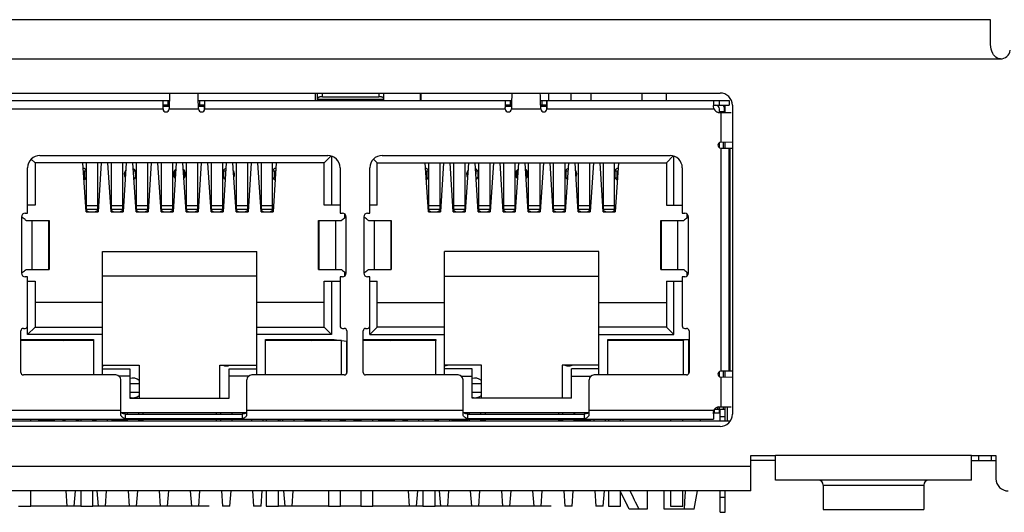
# Model space of a CAD drawing. Header units: millimetres. Extents: x 0 to 594, y 0 to 420.
# Tile 14 of 15: x 305 to 345, y 310 to 330. Entities that reach past the tile are written whole.
import ezdxf

# ---------------------------------------------------------------- set-up
doc = ezdxf.new("R2010")
doc.units = ezdxf.units.MM
doc.header["$LTSCALE"] = 32.67
doc.layers.add('00_COMPONENTS', color=7, linetype='CONTINUOUS')

msp = doc.modelspace()

# ---------------------------------------------------------------- linework, layer by layer
at = {"layer": '00_COMPONENTS', "color": 7}
for p, q in [((344.844, 329.887), (250.244, 329.887)), ((344.844, 328.879), (344.844, 329.887)), ((345.244, 328.287), (345.21, 328.288)), ((275.704, 326.897), (333.804, 326.897)), ((317.273, 326.897), (317.273, 326.597)), ((317.284, 326.597), (317.284, 326.897)), ((317.374, 326.597), (317.374, 326.866)), ((317.574, 326.747), (319.874, 326.747)), ((320.074, 326.597), (320.074, 326.866)), ((321.567, 326.897), (321.567, 326.597)), ((321.604, 326.597), (321.604, 326.897)), ((326.795, 326.897), (326.795, 326.597)), ((328.545, 326.597), (328.545, 326.897)), ((330.614, 326.897), (330.614, 326.597)), ((331.614, 326.597), (331.614, 326.897)), ((298.534, 326.597), (311.324, 326.597)), ((311.064, 326.257), (311.067, 326.384)), ((311.067, 326.397), (311.067, 326.399)), ((311.067, 326.384), (311.067, 326.397)), ((311.317, 326.347), (311.069, 326.347)), ((311.318, 326.377), (311.072, 326.377)), ((311.318, 326.397), (311.076, 326.397)), ((312.504, 326.597), (325.294, 326.597)), ((312.752, 326.397), (312.51, 326.397)), ((312.629, 326.377), (312.51, 326.377)), ((312.759, 326.347), (312.511, 326.347)), ((312.629, 326.397), (312.629, 326.377)), ((312.761, 326.397), (312.761, 326.384)), ((325.034, 326.257), (325.037, 326.384)), ((325.037, 326.397), (325.037, 326.399)), ((325.037, 326.384), (325.037, 326.397)), ((325.287, 326.347), (325.039, 326.347)), ((325.288, 326.397), (325.046, 326.397)), ((326.474, 326.597), (334.179, 326.597)), ((326.722, 326.397), (326.48, 326.397)), ((326.729, 326.347), (326.481, 326.347)), ((326.731, 326.397), (326.731, 326.384)), ((333.529, 326.597), (333.529, 326.386)), ((333.529, 326.397), (334.179, 326.397)), ((334.004, 326.099), (334.004, 326.397)), ((334.179, 326.597), (334.179, 326.397)), ((334.304, 326.397), (334.304, 313.797)), ((333.729, 326.104), (333.729, 326.099)), ((333.729, 326.099), (334.252, 326.099)), ((333.779, 326.099), (333.779, 326.247)), ((333.779, 326.147), (333.979, 326.147)), ((333.979, 326.099), (333.979, 326.247)), ((333.829, 324.886), (334.304, 324.901)), ((334.004, 324.649), (334.004, 324.892)), ((306.039, 324.347), (317.789, 324.347)), ((320.009, 324.347), (331.759, 324.347)), ((333.829, 324.649), (334.304, 324.649)), ((334.179, 315.549), (334.179, 324.649)), ((305.839, 324.047), (305.685, 324.2)), ((317.639, 324.047), (305.839, 324.047)), ((305.839, 324.047), (305.839, 322.317)), ((307.924, 322.047), (307.794, 324.047)), ((307.939, 322.108), (307.939, 324.047)), ((308.389, 324.047), (308.389, 322.108)), ((308.544, 324.047), (308.414, 322.047)), ((308.944, 322.047), (308.814, 324.047)), ((308.959, 322.108), (308.959, 324.047)), ((309.409, 324.047), (309.409, 322.108)), ((309.564, 324.047), (309.434, 322.047)), ((309.964, 322.047), (309.834, 324.047)), ((309.979, 322.108), (309.979, 324.047)), ((310.429, 324.047), (310.429, 322.108)), ((310.584, 324.047), (310.454, 322.047)), ((310.984, 322.047), (310.854, 324.047)), ((310.999, 322.108), (310.999, 324.047)), ((311.449, 324.047), (311.449, 322.108)), ((311.604, 324.047), (311.474, 322.047)), ((312.004, 322.047), (311.874, 324.047)), ((312.019, 322.108), (312.019, 324.047)), ((312.469, 324.047), (312.469, 322.108)), ((312.624, 324.047), (312.494, 322.047)), ((313.024, 322.047), (312.894, 324.047)), ((313.039, 322.108), (313.039, 324.047)), ((313.489, 324.047), (313.489, 322.108)), ((313.644, 324.047), (313.514, 322.047)), ((314.044, 322.047), (313.914, 324.047)), ((314.059, 322.108), (314.059, 324.047)), ((314.509, 324.047), (314.509, 322.108)), ((314.664, 324.047), (314.534, 322.047)), ((315.064, 322.047), (314.934, 324.047)), ((315.079, 322.108), (315.079, 324.047)), ((315.529, 322.108), (315.529, 324.047)), ((315.684, 324.047), (315.554, 322.047)), ((317.639, 324.047), (317.921, 324.329)), ((317.639, 322.317), (317.639, 324.047)), ((317.939, 324.324), (317.939, 322.317)), ((319.809, 324.047), (319.655, 324.2)), ((319.809, 324.047), (331.609, 324.047)), ((319.809, 322.317), (319.809, 324.047)), ((321.894, 322.047), (321.764, 324.047)), ((321.909, 322.108), (321.909, 324.047)), ((322.359, 324.047), (322.359, 322.108)), ((322.514, 324.047), (322.384, 322.047)), ((322.914, 322.047), (322.784, 324.047)), ((322.929, 322.108), (322.929, 324.047)), ((323.379, 324.047), (323.379, 322.108)), ((323.534, 324.047), (323.404, 322.047)), ((323.934, 322.047), (323.804, 324.047)), ((323.949, 322.108), (323.949, 324.047)), ((324.399, 324.047), (324.399, 322.108)), ((324.554, 324.047), (324.424, 322.047)), ((324.954, 322.047), (324.824, 324.047)), ((324.969, 322.108), (324.969, 324.047)), ((325.419, 324.047), (325.419, 322.108)), ((325.574, 324.047), (325.444, 322.047)), ((325.974, 322.047), (325.844, 324.047)), ((325.989, 322.108), (325.989, 324.047)), ((326.439, 324.047), (326.439, 322.108)), ((326.594, 324.047), (326.464, 322.047)), ((326.994, 322.047), (326.864, 324.047)), ((327.009, 322.108), (327.009, 324.047)), ((327.459, 324.047), (327.459, 322.108)), ((327.614, 324.047), (327.484, 322.047)), ((328.014, 322.047), (327.884, 324.047)), ((328.029, 322.108), (328.029, 324.047)), ((328.479, 324.047), (328.479, 322.108)), ((328.634, 324.047), (328.504, 322.047)), ((329.034, 322.047), (328.904, 324.047)), ((329.049, 322.108), (329.049, 324.047)), ((329.499, 322.108), (329.499, 324.047)), ((329.654, 324.047), (329.524, 322.047)), ((331.609, 324.047), (331.891, 324.329)), ((331.609, 324.047), (331.609, 322.317)), ((331.909, 322.317), (331.909, 324.324)), ((305.539, 321.997), (305.539, 323.847)), ((307.815, 323.722), (307.939, 323.722)), ((307.864, 323.722), (307.864, 323.422)), ((309.539, 323.722), (309.543, 323.722)), ((309.539, 323.722), (309.539, 323.661)), ((309.855, 323.722), (309.939, 323.722)), ((309.864, 323.722), (309.864, 323.584)), ((309.939, 323.722), (309.939, 323.446)), ((311.539, 323.722), (311.583, 323.722)), ((311.539, 323.722), (311.539, 323.433)), ((311.895, 323.722), (311.939, 323.722)), ((311.939, 323.722), (311.939, 323.446)), ((313.539, 323.722), (313.623, 323.722)), ((313.539, 323.722), (313.539, 323.433)), ((313.614, 323.722), (313.614, 323.584)), ((313.935, 323.722), (313.939, 323.722)), ((313.939, 323.722), (313.939, 323.661)), ((315.539, 323.722), (315.663, 323.722)), ((315.539, 323.722), (315.539, 323.433)), ((315.614, 323.722), (315.614, 323.422)), ((318.289, 323.847), (318.289, 321.997)), ((319.509, 321.997), (319.509, 323.847)), ((321.785, 323.722), (321.909, 323.722)), ((321.834, 323.722), (321.834, 323.422)), ((323.509, 323.722), (323.513, 323.722)), ((323.509, 323.722), (323.509, 323.661)), ((323.825, 323.722), (323.909, 323.722)), ((323.834, 323.722), (323.834, 323.584)), ((323.909, 323.722), (323.909, 323.446)), ((325.509, 323.722), (325.553, 323.722)), ((325.509, 323.722), (325.509, 323.433)), ((325.865, 323.722), (325.909, 323.722)), ((325.909, 323.722), (325.909, 323.446)), ((327.509, 323.722), (327.593, 323.722)), ((327.509, 323.722), (327.509, 323.433)), ((327.584, 323.722), (327.584, 323.584)), ((327.905, 323.722), (327.909, 323.722)), ((327.909, 323.722), (327.909, 323.661)), ((329.509, 323.722), (329.633, 323.722)), ((329.509, 323.722), (329.509, 323.433)), ((329.584, 323.722), (329.584, 323.422)), ((332.259, 323.847), (332.259, 321.997)), ((307.919, 323.422), (307.835, 323.422)), ((309.919, 323.422), (309.875, 323.422)), ((311.564, 323.422), (311.549, 323.422)), ((311.919, 323.422), (311.915, 323.422)), ((313.604, 323.422), (313.549, 323.422)), ((315.644, 323.422), (315.549, 323.422)), ((321.889, 323.422), (321.805, 323.422)), ((323.889, 323.422), (323.845, 323.422)), ((325.534, 323.422), (325.519, 323.422)), ((325.889, 323.422), (325.885, 323.422)), ((327.574, 323.422), (327.519, 323.422)), ((329.614, 323.422), (329.519, 323.422)), ((305.439, 321.997), (305.539, 321.997)), ((305.839, 322.317), (305.539, 322.317)), ((307.924, 322.047), (308.414, 322.047)), ((307.939, 322.108), (308.014, 322.068)), ((308.014, 322.068), (308.014, 322.047)), ((308.314, 322.068), (308.389, 322.108)), ((308.314, 322.068), (308.314, 322.047)), ((308.944, 322.047), (309.434, 322.047)), ((308.959, 322.108), (309.034, 322.068)), ((309.034, 322.047), (309.034, 322.068)), ((309.334, 322.068), (309.409, 322.108)), ((309.334, 322.068), (309.334, 322.047)), ((309.964, 322.047), (310.454, 322.047)), ((309.979, 322.108), (310.054, 322.068)), ((310.054, 322.047), (310.054, 322.068)), ((310.354, 322.068), (310.429, 322.108)), ((310.354, 322.068), (310.354, 322.047)), ((310.984, 322.047), (311.474, 322.047)), ((310.999, 322.108), (311.074, 322.068)), ((311.074, 322.047), (311.074, 322.068)), ((311.374, 322.068), (311.449, 322.108)), ((311.374, 322.068), (311.374, 322.047)), ((312.004, 322.047), (312.494, 322.047)), ((312.019, 322.108), (312.094, 322.068)), ((312.094, 322.047), (312.094, 322.068)), ((312.394, 322.068), (312.469, 322.108)), ((312.394, 322.068), (312.394, 322.047)), ((313.024, 322.047), (313.514, 322.047)), ((313.039, 322.108), (313.114, 322.068)), ((313.114, 322.047), (313.114, 322.068)), ((313.414, 322.068), (313.489, 322.108)), ((313.414, 322.068), (313.414, 322.047)), ((314.044, 322.047), (314.534, 322.047)), ((314.059, 322.108), (314.134, 322.068)), ((314.134, 322.047), (314.134, 322.068)), ((314.434, 322.068), (314.509, 322.108)), ((314.434, 322.068), (314.434, 322.047)), ((315.064, 322.047), (315.554, 322.047)), ((315.079, 322.108), (315.154, 322.068)), ((315.154, 322.047), (315.154, 322.068)), ((315.454, 322.068), (315.529, 322.108)), ((315.454, 322.047), (315.454, 322.068)), ((318.289, 322.317), (317.639, 322.317)), ((318.289, 321.997), (318.389, 321.997)), ((318.489, 321.808), (318.489, 321.958)), ((319.409, 321.997), (319.509, 321.997)), ((319.809, 322.317), (319.509, 322.317)), ((321.894, 322.047), (322.384, 322.047)), ((321.909, 322.108), (321.984, 322.068)), ((321.984, 322.068), (321.984, 322.047)), ((322.284, 322.068), (322.359, 322.108)), ((322.284, 322.068), (322.284, 322.047)), ((322.914, 322.047), (323.404, 322.047)), ((322.929, 322.108), (323.004, 322.068)), ((323.004, 322.047), (323.004, 322.068)), ((323.304, 322.068), (323.379, 322.108)), ((323.304, 322.068), (323.304, 322.047)), ((323.934, 322.047), (324.424, 322.047)), ((323.949, 322.108), (324.024, 322.068)), ((324.024, 322.047), (324.024, 322.068)), ((324.324, 322.068), (324.399, 322.108)), ((324.324, 322.068), (324.324, 322.047)), ((324.954, 322.047), (325.444, 322.047)), ((324.969, 322.108), (325.044, 322.068)), ((325.044, 322.047), (325.044, 322.068)), ((325.344, 322.068), (325.419, 322.108)), ((325.344, 322.068), (325.344, 322.047)), ((325.974, 322.047), (326.464, 322.047)), ((325.989, 322.108), (326.064, 322.068)), ((326.064, 322.047), (326.064, 322.068)), ((326.364, 322.068), (326.439, 322.108)), ((326.364, 322.068), (326.364, 322.047)), ((326.994, 322.047), (327.484, 322.047)), ((327.009, 322.108), (327.084, 322.068)), ((327.084, 322.047), (327.084, 322.068)), ((327.384, 322.068), (327.459, 322.108)), ((327.384, 322.068), (327.384, 322.047)), ((328.014, 322.047), (328.504, 322.047)), ((328.029, 322.108), (328.104, 322.068)), ((328.104, 322.047), (328.104, 322.068)), ((328.404, 322.068), (328.479, 322.108)), ((328.404, 322.068), (328.404, 322.047)), ((329.034, 322.047), (329.524, 322.047)), ((329.049, 322.108), (329.124, 322.068)), ((329.124, 322.047), (329.124, 322.068)), ((329.424, 322.068), (329.499, 322.108)), ((329.424, 322.047), (329.424, 322.068)), ((331.609, 322.317), (332.259, 322.317)), ((332.259, 321.997), (332.359, 321.997)), ((332.459, 321.808), (332.459, 321.958)), ((305.476, 321.697), (306.412, 321.697)), ((306.412, 321.697), (306.412, 319.697)), ((317.416, 321.697), (318.352, 321.697)), ((317.416, 319.697), (317.416, 321.697)), ((319.446, 321.697), (320.382, 321.697)), ((320.382, 321.697), (320.382, 319.697)), ((331.386, 321.697), (332.322, 321.697)), ((331.386, 319.697), (331.386, 321.697)), ((332.459, 321.847), (332.509, 321.847)), ((334.183, 319.097), (334.183, 321.097)), ((308.589, 320.427), (314.889, 320.427)), ((308.589, 315.397), (308.589, 320.427)), ((314.889, 315.397), (314.889, 320.427)), ((328.859, 320.427), (322.559, 320.427)), ((322.559, 315.397), (322.559, 320.427)), ((328.859, 315.397), (328.859, 320.427)), ((305.476, 319.697), (306.412, 319.697)), ((317.416, 319.697), (318.352, 319.697)), ((318.489, 319.435), (318.489, 319.586)), ((319.446, 319.697), (320.382, 319.697)), ((331.386, 319.697), (332.322, 319.697)), ((332.459, 319.435), (332.459, 319.586)), ((305.539, 319.397), (305.439, 319.397)), ((305.539, 317.047), (305.539, 319.397)), ((305.539, 319.227), (305.839, 319.227)), ((305.839, 319.227), (305.839, 317.347)), ((314.889, 319.427), (308.589, 319.427)), ((317.639, 319.227), (318.289, 319.227)), ((317.639, 317.347), (317.639, 319.227)), ((317.939, 319.227), (317.939, 317.047)), ((318.389, 319.397), (318.289, 319.397)), ((318.289, 319.397), (318.289, 317.397)), ((319.509, 319.397), (319.409, 319.397)), ((319.509, 317.047), (319.509, 319.397)), ((319.509, 319.227), (319.809, 319.227)), ((319.809, 317.347), (319.809, 319.227)), ((322.559, 319.427), (328.859, 319.427)), ((331.609, 319.227), (332.259, 319.227)), ((331.609, 319.227), (331.609, 317.347)), ((331.909, 317.047), (331.909, 319.227)), ((332.359, 319.397), (332.259, 319.397)), ((332.259, 319.397), (332.259, 317.397)), ((308.589, 318.347), (305.839, 318.347)), ((317.639, 318.347), (314.889, 318.347)), ((319.809, 318.347), (322.559, 318.347)), ((328.859, 318.347), (331.609, 318.347)), ((305.264, 315.497), (305.264, 317.197)), ((305.364, 317.297), (305.439, 317.297)), ((305.539, 317.047), (305.839, 317.347)), ((305.839, 317.347), (308.589, 317.347)), ((314.889, 317.347), (317.639, 317.347)), ((317.939, 317.047), (317.639, 317.347)), ((318.389, 317.297), (318.464, 317.297)), ((318.564, 317.197), (318.564, 315.497)), ((319.234, 315.497), (319.234, 317.197)), ((319.334, 317.297), (319.409, 317.297)), ((319.509, 317.047), (319.809, 317.347)), ((322.559, 317.347), (319.809, 317.347)), ((331.609, 317.347), (328.859, 317.347)), ((331.909, 317.047), (331.609, 317.347)), ((332.359, 317.297), (332.434, 317.297)), ((332.534, 317.197), (332.534, 315.497)), ((305.264, 316.847), (308.229, 316.847)), ((308.234, 316.797), (305.264, 316.797)), ((308.589, 317.047), (305.539, 317.047)), ((306.359, 316.797), (306.409, 316.847)), ((306.409, 316.797), (306.409, 316.847)), ((306.959, 316.847), (307.009, 316.797)), ((306.959, 316.847), (306.959, 316.797)), ((308.229, 316.847), (308.229, 316.797)), ((308.234, 315.397), (308.234, 316.797)), ((317.939, 317.047), (314.889, 317.047)), ((318.344, 316.797), (315.244, 316.797)), ((315.244, 315.397), (315.244, 316.797)), ((315.249, 316.847), (318.049, 316.847)), ((315.249, 316.797), (315.249, 316.847)), ((316.469, 316.797), (316.519, 316.847)), ((316.519, 316.797), (316.519, 316.847)), ((317.069, 316.847), (317.119, 316.797)), ((317.069, 316.847), (317.069, 316.797)), ((318.049, 316.847), (318.549, 316.782)), ((318.339, 316.809), (318.339, 316.797)), ((318.344, 315.397), (318.344, 316.797)), ((318.549, 316.782), (318.549, 315.444)), ((319.234, 316.847), (322.199, 316.847)), ((322.204, 316.797), (319.234, 316.797)), ((319.509, 317.047), (322.559, 317.047)), ((320.329, 316.797), (320.379, 316.847)), ((320.379, 316.797), (320.379, 316.847)), ((320.929, 316.847), (320.979, 316.797)), ((320.929, 316.847), (320.929, 316.797)), ((322.199, 316.847), (322.199, 316.797)), ((322.204, 315.397), (322.204, 316.797)), ((328.859, 317.047), (331.909, 317.047)), ((332.314, 316.797), (329.214, 316.797)), ((329.214, 315.397), (329.214, 316.797)), ((329.219, 316.847), (332.519, 316.847)), ((329.219, 316.797), (329.219, 316.847)), ((330.439, 316.797), (330.489, 316.847)), ((330.489, 316.797), (330.489, 316.847)), ((331.039, 316.847), (331.089, 316.797)), ((331.039, 316.847), (331.039, 316.797)), ((332.309, 316.847), (332.309, 316.797)), ((332.314, 315.397), (332.314, 316.797)), ((332.519, 316.847), (332.519, 315.444)), ((308.589, 315.797), (310.089, 315.797)), ((308.589, 315.647), (309.709, 315.647)), ((309.709, 315.647), (309.709, 314.447)), ((310.089, 315.797), (310.089, 314.447)), ((313.389, 315.797), (314.889, 315.797)), ((313.389, 314.447), (313.389, 315.797)), ((313.769, 315.647), (314.889, 315.647)), ((313.769, 314.447), (313.769, 315.647)), ((324.059, 315.797), (322.559, 315.797)), ((323.679, 315.647), (322.559, 315.647)), ((323.679, 314.447), (323.679, 315.647)), ((324.059, 314.447), (324.059, 315.797)), ((328.859, 315.797), (327.359, 315.797)), ((327.359, 315.797), (327.359, 314.447)), ((328.859, 315.647), (327.739, 315.647)), ((327.739, 314.447), (327.739, 315.647)), ((334.304, 315.549), (333.829, 315.549)), ((334.004, 315.307), (334.004, 315.549)), ((309.139, 315.397), (305.364, 315.397)), ((309.709, 315.347), (309.271, 315.347)), ((309.339, 313.749), (309.339, 315.197)), ((314.557, 315.347), (313.769, 315.347)), ((314.489, 313.749), (314.489, 315.197)), ((318.464, 315.397), (314.689, 315.397)), ((323.109, 315.397), (319.334, 315.397)), ((323.241, 315.347), (323.679, 315.347)), ((323.309, 313.749), (323.309, 315.197)), ((327.739, 315.347), (328.527, 315.347)), ((328.459, 313.749), (328.459, 315.197)), ((332.434, 315.397), (328.659, 315.397)), ((334.304, 315.298), (333.829, 315.312)), ((309.709, 315.044), (310.084, 315.044)), ((309.709, 314.694), (310.084, 314.694)), ((310.084, 315.044), (310.084, 314.694)), ((323.679, 315.044), (324.054, 315.044)), ((323.679, 314.694), (324.054, 314.694)), ((324.054, 315.044), (324.054, 314.694)), ((309.709, 314.447), (313.769, 314.447)), ((327.739, 314.447), (323.679, 314.447)), ((333.537, 313.889), (333.579, 313.847)), ((333.579, 313.847), (333.579, 313.999)), ((333.579, 313.997), (334.004, 313.997)), ((333.704, 313.997), (333.704, 314.088)), ((333.729, 314.099), (334.252, 314.099)), ((333.729, 314.099), (333.729, 314.094)), ((333.779, 313.847), (333.779, 313.997)), ((333.804, 313.507), (333.804, 313.997)), ((334.004, 313.507), (334.004, 314.099)), ((334.104, 313.507), (334.104, 314.099)), ((334.21, 313.507), (275.298, 313.507)), ((276.329, 313.597), (333.529, 313.597)), ((305.664, 313.507), (305.664, 313.597)), ((305.981, 313.597), (305.981, 313.507)), ((306.621, 313.597), (306.621, 313.507)), ((306.981, 313.597), (306.981, 313.507)), ((307.069, 313.507), (307.069, 313.597)), ((307.519, 313.597), (307.519, 313.507)), ((307.621, 313.597), (307.621, 313.507)), ((307.704, 313.597), (307.704, 313.507)), ((308.204, 313.507), (308.204, 313.597)), ((308.339, 313.507), (308.339, 313.597)), ((308.789, 313.597), (308.789, 313.507)), ((308.981, 313.597), (308.981, 313.507)), ((314.489, 313.847), (309.339, 313.847)), ((309.539, 313.799), (314.289, 313.799)), ((309.539, 313.602), (309.539, 313.799)), ((314.289, 313.602), (309.539, 313.602)), ((309.609, 313.799), (309.609, 313.847)), ((309.609, 313.507), (309.609, 313.597)), ((310.059, 313.847), (310.059, 313.799)), ((310.059, 313.597), (310.059, 313.507)), ((310.239, 313.847), (310.239, 313.799)), ((310.239, 313.597), (310.239, 313.507)), ((313.239, 313.847), (313.239, 313.799)), ((313.239, 313.597), (313.239, 313.507)), ((313.419, 313.799), (313.419, 313.847)), ((313.419, 313.507), (313.419, 313.597)), ((313.869, 313.847), (313.869, 313.799)), ((313.869, 313.597), (313.869, 313.507)), ((314.289, 313.799), (314.289, 313.602)), ((314.689, 313.507), (314.689, 313.597)), ((315.139, 313.597), (315.139, 313.507)), ((315.274, 313.597), (315.274, 313.507)), ((315.774, 313.507), (315.774, 313.597)), ((315.836, 313.597), (315.836, 313.507)), ((315.959, 313.507), (315.959, 313.597)), ((316.409, 313.597), (316.409, 313.507)), ((316.856, 313.597), (316.856, 313.507)), ((317.496, 313.597), (317.496, 313.507)), ((317.814, 313.597), (317.814, 313.507)), ((318.314, 313.507), (318.314, 313.597)), ((318.496, 313.597), (318.496, 313.507)), ((318.856, 313.597), (318.856, 313.507)), ((319.134, 313.597), (319.134, 313.507)), ((319.634, 313.507), (319.634, 313.597)), ((319.856, 313.597), (319.856, 313.507)), ((320.496, 313.597), (320.496, 313.507)), ((320.856, 313.597), (320.856, 313.507)), ((321.039, 313.507), (321.039, 313.597)), ((321.489, 313.597), (321.489, 313.507)), ((321.496, 313.597), (321.496, 313.507)), ((321.674, 313.597), (321.674, 313.507)), ((322.174, 313.507), (322.174, 313.597)), ((322.309, 313.507), (322.309, 313.597)), ((322.759, 313.597), (322.759, 313.507)), ((322.856, 313.597), (322.856, 313.507)), ((328.459, 313.847), (323.309, 313.847)), ((323.496, 313.847), (323.496, 313.799)), ((323.496, 313.597), (323.496, 313.507)), ((323.509, 313.799), (328.259, 313.799)), ((323.509, 313.602), (323.509, 313.799)), ((328.259, 313.602), (323.509, 313.602)), ((323.579, 313.799), (323.579, 313.847)), ((323.579, 313.507), (323.579, 313.597)), ((324.029, 313.847), (324.029, 313.799)), ((324.029, 313.597), (324.029, 313.507)), ((324.209, 313.847), (324.209, 313.799)), ((324.209, 313.597), (324.209, 313.507)), ((327.209, 313.847), (327.209, 313.799)), ((327.209, 313.597), (327.209, 313.507)), ((327.389, 313.799), (327.389, 313.847)), ((327.389, 313.507), (327.389, 313.597)), ((327.839, 313.847), (327.839, 313.799)), ((327.839, 313.597), (327.839, 313.507)), ((327.856, 313.847), (327.856, 313.799)), ((327.856, 313.597), (327.856, 313.507)), ((328.259, 313.799), (328.259, 313.602)), ((328.496, 313.597), (328.496, 313.507)), ((328.659, 313.507), (328.659, 313.597)), ((329.109, 313.597), (329.109, 313.507)), ((329.244, 313.597), (329.244, 313.507)), ((329.744, 313.507), (329.744, 313.597)), ((329.849, 313.507), (329.849, 313.597)), ((331.784, 313.597), (331.784, 313.507)), ((332.284, 313.507), (332.284, 313.597)), ((332.999, 313.507), (332.999, 313.597)), ((333.529, 313.814), (333.529, 313.597)), ((333.531, 313.847), (333.779, 313.847)), ((333.804, 313.297), (275.704, 313.297)), ((335.064, 312.107), (336.064, 312.107)), ((335.064, 310.667), (335.064, 312.107)), ((336.064, 311.907), (335.064, 311.907)), ((336.064, 311.107), (336.064, 312.107)), ((344.064, 312.107), (345.064, 312.107)), ((344.064, 311.107), (344.064, 312.107)), ((344.064, 311.907), (345.064, 311.907)), ((344.864, 312.107), (344.864, 311.907)), ((345.064, 312.107), (345.064, 311.167)), ((344.064, 311.107), (336.064, 311.107)), ((338.014, 310.907), (338.014, 309.907)), ((342.114, 310.907), (342.114, 309.907)), ((335.064, 310.667), (259.664, 310.667)), ((305.664, 310.047), (305.664, 310.667)), ((307.098, 310.667), (307.144, 310.047)), ((307.444, 310.047), (307.491, 310.667)), ((307.704, 310.667), (307.704, 310.047)), ((308.204, 310.047), (308.204, 310.667)), ((308.368, 310.667), (308.414, 310.047)), ((308.714, 310.047), (308.761, 310.667)), ((309.638, 310.667), (309.684, 310.047)), ((309.984, 310.047), (310.031, 310.667)), ((310.908, 310.667), (310.954, 310.047)), ((311.254, 310.047), (311.301, 310.667)), ((312.178, 310.667), (312.224, 310.047)), ((312.524, 310.047), (312.571, 310.667)), ((313.448, 310.667), (313.494, 310.047)), ((313.794, 310.047), (313.841, 310.667)), ((314.718, 310.667), (314.764, 310.047)), ((315.064, 310.047), (315.111, 310.667)), ((315.274, 310.667), (315.274, 310.047)), ((315.774, 310.047), (315.774, 310.667)), ((315.988, 310.667), (316.034, 310.047)), ((316.334, 310.047), (316.381, 310.667)), ((317.814, 310.667), (317.814, 310.047)), ((318.314, 310.047), (318.314, 310.667)), ((319.134, 310.667), (319.134, 310.047)), ((319.634, 310.047), (319.634, 310.667)), ((321.068, 310.667), (321.114, 310.047)), ((321.414, 310.047), (321.461, 310.667)), ((321.674, 310.667), (321.674, 310.047)), ((322.174, 310.047), (322.174, 310.667)), ((322.338, 310.667), (322.384, 310.047)), ((322.684, 310.047), (322.731, 310.667)), ((323.608, 310.667), (323.654, 310.047)), ((323.954, 310.047), (324.001, 310.667)), ((324.878, 310.667), (324.924, 310.047)), ((325.224, 310.047), (325.271, 310.667)), ((326.148, 310.667), (326.194, 310.047)), ((326.494, 310.047), (326.541, 310.667)), ((327.418, 310.667), (327.464, 310.047)), ((327.764, 310.047), (327.811, 310.667)), ((328.688, 310.667), (328.734, 310.047)), ((329.034, 310.047), (329.081, 310.667)), ((329.244, 310.667), (329.244, 310.047)), ((329.744, 310.047), (329.744, 310.667)), ((330.094, 309.927), (329.744, 310.648)), ((330.824, 310.667), (330.824, 309.927)), ((331.524, 309.927), (331.524, 310.667)), ((331.784, 310.667), (331.784, 310.047)), ((332.284, 310.047), (332.284, 310.667)), ((332.749, 309.927), (332.881, 310.667)), ((333.804, 309.797), (333.804, 310.667)), ((334.004, 309.797), (334.004, 310.667)), ((305.164, 310.047), (305.664, 310.047)), ((307.704, 310.047), (308.204, 310.047)), ((313.794, 310.047), (313.494, 310.047)), ((315.064, 310.047), (314.764, 310.047)), ((315.274, 310.047), (315.773, 310.047)), ((317.814, 310.047), (318.313, 310.047)), ((319.134, 310.047), (319.634, 310.047)), ((321.674, 310.047), (322.174, 310.047)), ((327.764, 310.047), (327.464, 310.047)), ((329.034, 310.047), (328.734, 310.047)), ((329.244, 310.047), (329.744, 310.047)), ((329.998, 310.124), (330.004, 310.047)), ((330.036, 310.047), (330.004, 310.047)), ((330.824, 309.927), (330.094, 309.927)), ((332.749, 309.927), (331.524, 309.927)), ((331.784, 310.047), (332.284, 310.047)), ((338.014, 309.907), (342.114, 309.907)), ((333.804, 309.797), (334.004, 309.797))]:
    msp.add_line(p, q, dxfattribs=at)
at = {"layer": '00_COMPONENTS', "color": 4}
for p, q in [((249.844, 328.287), (345.244, 328.287)), ((317.574, 326.747), (317.574, 326.897)), ((319.874, 326.897), (319.874, 326.747)), ((327.728, 326.597), (327.728, 326.897)), ((311.076, 326.397), (311.076, 326.597)), ((311.264, 326.597), (311.264, 326.397)), ((312.564, 326.397), (312.564, 326.597)), ((312.752, 326.597), (312.752, 326.397)), ((320.074, 326.627), (317.374, 326.627)), ((325.046, 326.397), (325.046, 326.597)), ((325.234, 326.597), (325.234, 326.397)), ((326.534, 326.397), (326.534, 326.597)), ((326.722, 326.597), (326.722, 326.397)), ((333.779, 326.397), (333.779, 326.597)), ((298.794, 326.247), (311.064, 326.247)), ((311.314, 326.247), (312.514, 326.247)), ((312.764, 326.247), (325.034, 326.247)), ((325.284, 326.247), (326.484, 326.247)), ((326.734, 326.247), (333.551, 326.247)), ((333.829, 326.099), (333.829, 324.886)), ((334.004, 326.297), (333.975, 326.297)), ((333.775, 324.664), (333.775, 324.871)), ((333.933, 324.889), (333.933, 324.649)), ((333.829, 324.649), (333.829, 315.549)), ((334.219, 315.549), (334.219, 324.649)), ((308.389, 322.292), (307.939, 322.292)), ((307.939, 322.155), (308.389, 322.155)), ((309.409, 322.292), (308.959, 322.292)), ((308.959, 322.155), (309.409, 322.155)), ((310.429, 322.292), (309.979, 322.292)), ((309.979, 322.155), (310.429, 322.155)), ((311.449, 322.292), (310.999, 322.292)), ((310.999, 322.155), (311.449, 322.155)), ((312.469, 322.292), (312.019, 322.292)), ((312.019, 322.155), (312.469, 322.155)), ((313.489, 322.292), (313.039, 322.292)), ((313.039, 322.155), (313.489, 322.155)), ((314.509, 322.292), (314.059, 322.292)), ((314.059, 322.155), (314.509, 322.155)), ((315.529, 322.292), (315.079, 322.292)), ((315.079, 322.155), (315.529, 322.155)), ((322.359, 322.292), (321.909, 322.292)), ((321.909, 322.155), (322.359, 322.155)), ((323.379, 322.292), (322.929, 322.292)), ((322.929, 322.155), (323.379, 322.155)), ((324.399, 322.292), (323.949, 322.292)), ((323.949, 322.155), (324.399, 322.155)), ((325.419, 322.292), (324.969, 322.292)), ((324.969, 322.155), (325.419, 322.155)), ((326.439, 322.292), (325.989, 322.292)), ((325.989, 322.155), (326.439, 322.155)), ((327.459, 322.292), (327.009, 322.292)), ((327.009, 322.155), (327.459, 322.155)), ((328.479, 322.292), (328.029, 322.292)), ((328.029, 322.155), (328.479, 322.155)), ((329.499, 322.292), (329.049, 322.292)), ((329.049, 322.155), (329.499, 322.155)), ((305.289, 321.847), (305.289, 319.547)), ((305.727, 319.697), (305.727, 321.697)), ((306.387, 321.697), (306.387, 319.697)), ((317.441, 319.697), (317.441, 321.697)), ((318.101, 321.697), (318.101, 319.697)), ((318.539, 319.547), (318.539, 321.847)), ((319.259, 321.847), (319.259, 319.547)), ((319.697, 319.697), (319.697, 321.697)), ((320.357, 321.697), (320.357, 319.697)), ((331.411, 319.697), (331.411, 321.697)), ((332.071, 321.697), (332.071, 319.697)), ((332.509, 319.547), (332.509, 321.847)), ((334.179, 321.097), (334.183, 321.097)), ((334.183, 319.097), (334.179, 319.097)), ((333.775, 315.327), (333.775, 315.534)), ((333.933, 315.549), (333.933, 315.309)), ((333.829, 315.312), (333.829, 314.099)), ((309.339, 313.947), (300.519, 313.947)), ((323.309, 313.947), (314.489, 313.947)), ((333.549, 313.947), (328.459, 313.947)), ((333.775, 313.997), (333.775, 314.099)), ((333.933, 314.099), (333.933, 313.997)), ((305.981, 313.551), (306.621, 313.551)), ((306.981, 313.551), (307.069, 313.551)), ((307.519, 313.551), (307.621, 313.551)), ((308.204, 313.551), (308.339, 313.551)), ((308.981, 313.551), (309.609, 313.551)), ((310.059, 313.551), (310.239, 313.551)), ((316.856, 313.551), (317.496, 313.551)), ((318.314, 313.551), (318.496, 313.551)), ((318.856, 313.551), (319.134, 313.551)), ((319.856, 313.551), (320.496, 313.551)), ((320.856, 313.551), (321.039, 313.551)), ((321.489, 313.551), (321.496, 313.551)), ((322.174, 313.551), (322.309, 313.551)), ((322.856, 313.551), (323.496, 313.551)), ((324.029, 313.551), (324.209, 313.551)), ((327.209, 313.551), (327.389, 313.551)), ((327.856, 313.551), (328.496, 313.551)), ((333.804, 313.697), (334.004, 313.697)), ((344.064, 312.107), (336.064, 312.107)), ((344.364, 311.907), (344.364, 312.107)), ((335.064, 311.667), (259.664, 311.667)), ((338.014, 310.907), (342.114, 310.907)), ((334.004, 310.397), (333.804, 310.397)), ((307.704, 310.047), (305.664, 310.047)), ((312.943, 310.047), (308.204, 310.047)), ((317.814, 310.047), (315.773, 310.047)), ((319.134, 310.047), (318.313, 310.047)), ((321.674, 310.047), (319.634, 310.047)), ((326.913, 310.047), (322.174, 310.047))]:
    msp.add_line(p, q, dxfattribs=at)
at = {"layer": '00_COMPONENTS', "color": 7}
for centre, radius, start, end in [((345.244, 328.687), 0.4, 270, 353.6206), ((333.804, 326.397), 0.5, 0, 90), ((253.614, 324.99), 59.163, 1.22731, 1.34997), ((267.584, 324.99), 59.163, 1.22731, 1.34997), ((333.629, 326.247), 0.15, 0, 90), ((333.629, 326.247), 0.35, 0, 25.3822), ((311.39, 326.252), 0.326, 179.0619, 179.2704), ((311.391, 326.252), 0.326, 179.2705, 180.0001), ((311.391, 326.252), 0.327, 180, 180.9377), ((311.189, 326.25), 0.125, 181.7504, 358.2496), ((312.639, 326.25), 0.125, 181.7504, 358.2496), ((312.438, 326.252), 0.326, 359.9999, 0.938), ((312.437, 326.252), 0.327, 359.0623, 360), ((325.36, 326.252), 0.326, 179.0619, 179.2704), ((325.361, 326.252), 0.326, 179.2705, 180.0001), ((325.361, 326.252), 0.327, 180, 180.9377), ((325.159, 326.25), 0.125, 181.7504, 358.2496), ((326.609, 326.25), 0.125, 181.7504, 358.2496), ((326.408, 326.252), 0.326, 359.9999, 0.938), ((326.407, 326.252), 0.327, 359.0623, 360), ((333.779, 326.349), 0.25, 204.2549, 258.463), ((333.833, 324.768), 0.119, 91.877, 268.123), ((306.039, 323.847), 0.5, 90, 180), ((317.789, 323.847), 0.5, 0, 90), ((320.009, 323.847), 0.5, 90, 180), ((331.759, 323.847), 0.5, 0, 90), ((307.734, 323.589), 0.25, 34.8923, 72.7375), ((309.734, 323.589), 0.25, 139.1815, 213.4107), ((309.734, 323.589), 0.25, 11.2902, 62.5262), ((309.734, 323.589), 0.25, 304.8865, 348.7072), ((311.734, 323.589), 0.25, 125.9163, 226.6886), ((311.734, 323.589), 0.25, 316.3523, 51.0731), ((313.734, 323.589), 0.25, 114.8391, 168.7072), ((313.734, 323.589), 0.25, 191.2902, 237.7414), ((313.734, 323.589), 0.25, 330.5476, 36.847), ((315.734, 323.589), 0.25, 104.8349, 145.1136), ((321.704, 323.589), 0.25, 34.8923, 72.7375), ((323.704, 323.589), 0.25, 139.1815, 213.4107), ((323.704, 323.589), 0.25, 11.2902, 62.5262), ((323.704, 323.589), 0.25, 304.8865, 348.7072), ((325.704, 323.589), 0.25, 125.9163, 226.6886), ((325.704, 323.589), 0.25, 316.3523, 51.0731), ((327.704, 323.589), 0.25, 114.8391, 168.7072), ((327.704, 323.589), 0.25, 191.2902, 237.7414), ((327.704, 323.589), 0.25, 330.5476, 36.847), ((329.704, 323.589), 0.25, 104.8349, 145.1136), ((307.734, 323.589), 0.25, 294.6924, 325.1136), ((315.734, 323.589), 0.25, 214.8923, 247.7413), ((321.704, 323.589), 0.25, 294.6924, 325.1136), ((329.704, 323.589), 0.25, 214.8923, 247.7413), ((305.439, 321.847), 0.15, 90, 180), ((318.389, 321.847), 0.15, 0, 90), ((319.409, 321.847), 0.15, 90, 180), ((332.359, 321.847), 0.15, 0, 90), ((333.74, 321.097), 0.443, 0.0072, 7.4679), ((305.439, 319.547), 0.15, 180, 270), ((318.389, 319.547), 0.15, 270, 360), ((319.409, 319.547), 0.15, 180, 270), ((332.359, 319.547), 0.15, 270, 360), ((333.74, 319.097), 0.443, 352.5045, 359.9935), ((305.364, 317.197), 0.1, 90, 180), ((305.439, 317.397), 0.1, 270, 360), ((318.389, 317.397), 0.1, 180, 270), ((318.464, 317.197), 0.1, 0, 90), ((319.334, 317.197), 0.1, 90, 180), ((319.409, 317.397), 0.1, 270, 360), ((332.359, 317.397), 0.1, 180, 270), ((332.434, 317.197), 0.1, 0, 90), ((305.364, 315.497), 0.1, 180, 270), ((308.564, 316.169), 0.4, 273.583, 291.2355), ((313.644, 316.169), 0.4, 248.761, 291.2355), ((318.464, 315.497), 0.1, 270, 360), ((319.334, 315.497), 0.1, 180, 270), ((322.534, 316.169), 0.4, 273.583, 291.2355), ((327.614, 316.169), 0.4, 248.761, 291.2355), ((332.434, 315.497), 0.1, 270, 360), ((333.833, 315.431), 0.119, 91.877, 268.123), ((309.139, 315.197), 0.2, 0, 90), ((309.834, 314.869), 0.4, 50.3677, 108.2153), ((314.689, 315.197), 0.2, 90, 180), ((323.109, 315.197), 0.2, 0, 90), ((323.804, 314.869), 0.4, 50.3677, 108.2153), ((328.659, 315.197), 0.2, 90, 180), ((309.834, 314.869), 0.4, 251.7854, 309.6337), ((323.804, 314.869), 0.4, 251.7854, 309.6337), ((333.779, 313.849), 0.25, 101.537, 157.095), ((333.804, 313.797), 0.5, 270, 360), ((337.814, 310.907), 0.2, 0, 90), ((342.314, 310.907), 0.2, 90, 180), ((345.564, 311.167), 0.5, 180, 270)]:
    msp.add_arc(centre, radius, start, end, dxfattribs=at)
msp.add_ellipse((331.424, 328.309), major_axis=(0, 24.6), ratio=0.056498, start_param=-2.41469, end_param=-2.370509, dxfattribs=at)
for points, knots in [([(345.118, 328.318), (345.039, 328.359), (344.887, 328.533), (344.849, 328.753), (344.844, 328.879)], [0, 0, 0, 0, 0.414788, 1, 1, 1, 1]), ([(345.21, 328.288), (345.202, 328.289), (345.17, 328.295), (345.14, 328.307), (345.118, 328.318)], [0, 0, 0, 0, 0.238075, 1, 1, 1, 1]), ([(311.333, 326.897), (311.332, 326.845), (311.325, 326.628), (311.319, 326.412), (311.314, 326.247)], [0, 0, 0, 0, 0.238776, 1, 1, 1, 1]), ([(312.514, 326.247), (312.512, 326.303), (312.506, 326.519), (312.5, 326.736), (312.495, 326.897)], [0, 0, 0, 0, 0.258059, 1, 1, 1, 1]), ([(317.574, 326.747), (317.548, 326.747), (317.511, 326.744), (317.464, 326.736), (317.434, 326.728), (317.409, 326.718), (317.39, 326.706), (317.377, 326.693), (317.374, 326.683), (317.374, 326.678)], [0, 0, 0, 0, 0.343589, 0.501026, 0.642013, 0.762702, 0.860977, 0.937798, 1, 1, 1, 1]), ([(320.074, 326.678), (320.074, 326.683), (320.071, 326.693), (320.058, 326.706), (320.039, 326.718), (320.014, 326.728), (319.984, 326.736), (319.937, 326.744), (319.9, 326.747), (319.874, 326.747)], [0, 0, 0, 0, 0.062202, 0.139023, 0.237298, 0.357987, 0.498974, 0.65641, 1, 1, 1, 1]), ([(325.303, 326.897), (325.302, 326.845), (325.295, 326.628), (325.289, 326.412), (325.284, 326.247)], [0, 0, 0, 0, 0.238776, 1, 1, 1, 1]), ([(326.484, 326.247), (326.482, 326.303), (326.476, 326.519), (326.47, 326.736), (326.465, 326.897)], [0, 0, 0, 0, 0.258059, 1, 1, 1, 1]), ([(311.065, 326.259), (311.065, 326.269), (311.066, 326.286), (311.067, 326.312), (311.069, 326.336), (311.07, 326.356), (311.071, 326.373), (311.073, 326.384), (311.074, 326.39), (311.074, 326.394), (311.075, 326.396), (311.076, 326.397), (311.076, 326.397)], [0, 0, 0, 0, 0.198526, 0.387011, 0.559067, 0.708789, 0.83108, 0.921821, 0.954404, 0.978151, 0.993052, 1, 1, 1, 1]), ([(311.067, 326.399), (311.068, 326.413), (311.068, 326.44), (311.069, 326.479), (311.07, 326.512), (311.071, 326.537), (311.072, 326.555), (311.073, 326.565), (311.073, 326.575), (311.074, 326.582), (311.074, 326.588), (311.075, 326.593), (311.075, 326.595), (311.076, 326.597), (311.076, 326.597)], [0, 0, 0, 0, 0.214744, 0.410134, 0.581846, 0.726732, 0.788496, 0.842822, 0.889472, 0.928211, 0.958807, 0.981039, 0.994726, 1, 1, 1, 1]), ([(312.752, 326.597), (312.752, 326.597), (312.753, 326.595), (312.753, 326.593), (312.754, 326.588), (312.754, 326.582), (312.755, 326.574), (312.755, 326.565), (312.756, 326.554), (312.757, 326.537), (312.758, 326.511), (312.759, 326.477), (312.76, 326.438), (312.76, 326.411), (312.761, 326.397)], [0, 0, 0, 0, 0.005272, 0.018974, 0.04123, 0.071859, 0.110636, 0.157328, 0.211698, 0.273505, 0.418467, 0.59022, 0.78552, 1, 1, 1, 1]), ([(312.752, 326.397), (312.752, 326.397), (312.753, 326.396), (312.754, 326.394), (312.754, 326.39), (312.755, 326.384), (312.757, 326.373), (312.758, 326.356), (312.759, 326.336), (312.761, 326.312), (312.762, 326.286), (312.763, 326.269), (312.763, 326.259)], [0, 0, 0, 0, 0.006947, 0.02185, 0.045597, 0.078181, 0.168925, 0.291218, 0.440942, 0.612997, 0.80148, 1, 1, 1, 1]), ([(325.035, 326.259), (325.035, 326.269), (325.036, 326.286), (325.037, 326.312), (325.039, 326.336), (325.04, 326.356), (325.041, 326.373), (325.043, 326.384), (325.044, 326.39), (325.044, 326.394), (325.045, 326.396), (325.046, 326.397), (325.046, 326.397)], [0, 0, 0, 0, 0.198526, 0.387011, 0.559067, 0.708789, 0.83108, 0.921821, 0.954404, 0.978151, 0.993052, 1, 1, 1, 1]), ([(325.037, 326.399), (325.038, 326.413), (325.038, 326.44), (325.039, 326.479), (325.04, 326.512), (325.041, 326.537), (325.042, 326.555), (325.043, 326.565), (325.043, 326.575), (325.044, 326.582), (325.044, 326.588), (325.045, 326.593), (325.045, 326.595), (325.046, 326.597), (325.046, 326.597)], [0, 0, 0, 0, 0.214744, 0.410134, 0.581846, 0.726732, 0.788496, 0.842822, 0.889472, 0.928211, 0.958807, 0.981039, 0.994726, 1, 1, 1, 1]), ([(326.722, 326.597), (326.722, 326.597), (326.723, 326.595), (326.723, 326.593), (326.724, 326.588), (326.724, 326.582), (326.725, 326.574), (326.725, 326.565), (326.726, 326.554), (326.727, 326.537), (326.728, 326.511), (326.729, 326.477), (326.73, 326.438), (326.73, 326.411), (326.731, 326.397)], [0, 0, 0, 0, 0.005272, 0.018974, 0.04123, 0.071859, 0.110636, 0.157328, 0.211698, 0.273505, 0.418467, 0.59022, 0.78552, 1, 1, 1, 1]), ([(326.722, 326.397), (326.722, 326.397), (326.723, 326.396), (326.724, 326.394), (326.724, 326.39), (326.725, 326.384), (326.727, 326.373), (326.728, 326.356), (326.729, 326.336), (326.731, 326.312), (326.732, 326.286), (326.733, 326.269), (326.733, 326.259)], [0, 0, 0, 0, 0.006947, 0.02185, 0.045597, 0.078181, 0.168925, 0.291218, 0.440942, 0.612997, 0.80148, 1, 1, 1, 1]), ([(333.551, 326.247), (333.548, 326.258), (333.537, 326.304), (333.531, 326.351), (333.529, 326.386)], [0, 0, 0, 0, 0.24748, 1, 1, 1, 1]), ([(305.476, 321.697), (305.461, 321.709), (305.4, 321.761), (305.337, 321.81), (305.289, 321.847)], [0, 0, 0, 0, 0.243886, 1, 1, 1, 1]), ([(318.539, 321.847), (318.523, 321.834), (318.46, 321.785), (318.397, 321.735), (318.352, 321.697)], [0, 0, 0, 0, 0.254515, 1, 1, 1, 1]), ([(319.446, 321.697), (319.431, 321.709), (319.37, 321.761), (319.307, 321.81), (319.259, 321.847)], [0, 0, 0, 0, 0.243886, 1, 1, 1, 1]), ([(332.509, 321.847), (332.493, 321.834), (332.43, 321.785), (332.367, 321.735), (332.322, 321.697)], [0, 0, 0, 0, 0.254515, 1, 1, 1, 1]), ([(305.289, 319.547), (305.305, 319.559), (305.368, 319.608), (305.431, 319.658), (305.476, 319.697)], [0, 0, 0, 0, 0.254515, 1, 1, 1, 1]), ([(318.352, 319.697), (318.367, 319.684), (318.428, 319.633), (318.491, 319.584), (318.539, 319.547)], [0, 0, 0, 0, 0.243886, 1, 1, 1, 1]), ([(319.259, 319.547), (319.275, 319.559), (319.338, 319.608), (319.401, 319.658), (319.446, 319.697)], [0, 0, 0, 0, 0.254515, 1, 1, 1, 1]), ([(332.322, 319.697), (332.337, 319.684), (332.398, 319.633), (332.461, 319.584), (332.509, 319.547)], [0, 0, 0, 0, 0.243886, 1, 1, 1, 1]), ([(333.529, 313.814), (333.529, 313.825), (333.533, 313.87), (333.54, 313.914), (333.549, 313.947)], [0, 0, 0, 0, 0.25069, 1, 1, 1, 1]), ([(309.539, 313.602), (309.503, 313.61), (309.449, 313.641), (309.387, 313.696), (309.355, 313.731), (309.339, 313.749)], [0, 0, 0, 0, 0.445852, 0.708617, 1, 1, 1, 1]), ([(309.539, 313.799), (309.511, 313.802), (309.453, 313.814), (309.399, 313.834), (309.371, 313.847)], [0, 0, 0, 0, 0.488598, 1, 1, 1, 1]), ([(314.457, 313.847), (314.429, 313.834), (314.375, 313.814), (314.317, 313.802), (314.289, 313.799)], [0, 0, 0, 0, 0.511402, 1, 1, 1, 1]), ([(314.489, 313.749), (314.473, 313.731), (314.441, 313.696), (314.379, 313.641), (314.325, 313.61), (314.289, 313.602)], [0, 0, 0, 0, 0.291383, 0.554148, 1, 1, 1, 1]), ([(323.509, 313.602), (323.473, 313.61), (323.419, 313.641), (323.357, 313.696), (323.325, 313.731), (323.309, 313.749)], [0, 0, 0, 0, 0.445852, 0.708617, 1, 1, 1, 1]), ([(323.509, 313.799), (323.481, 313.802), (323.423, 313.814), (323.369, 313.834), (323.341, 313.847)], [0, 0, 0, 0, 0.488598, 1, 1, 1, 1]), ([(328.427, 313.847), (328.399, 313.834), (328.345, 313.814), (328.287, 313.802), (328.259, 313.799)], [0, 0, 0, 0, 0.511402, 1, 1, 1, 1]), ([(328.459, 313.749), (328.443, 313.731), (328.411, 313.696), (328.349, 313.641), (328.295, 313.61), (328.259, 313.602)], [0, 0, 0, 0, 0.291383, 0.554148, 1, 1, 1, 1])]:
    msp.add_open_spline(points, degree=3, knots=knots, dxfattribs=at)
msp.add_open_spline([(330.493, 309.927), (330.37, 310.172), (330.25, 310.419), (330.132, 310.667)], degree=3, dxfattribs=at)

doc.saveas('drawing.dxf')
